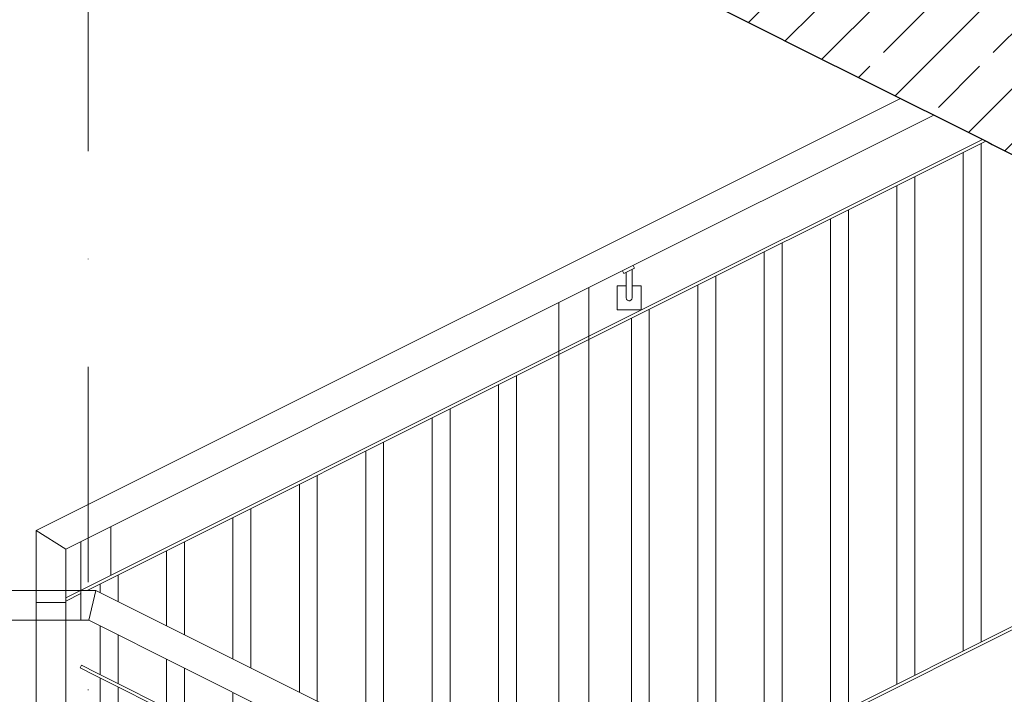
# Model space of a CAD drawing. Header units: centimetres. Extents: x -1103 to 10505, y -997 to 1780.
# Tile 71 of 107: x 8968 to 9133, y 331 to 443. Entities that reach past the tile are written whole.
import ezdxf
from ezdxf.enums import TextEntityAlignment as Align

# ---------------------------------------------------------------- set-up
doc = ezdxf.new("R2010")
doc.units = ezdxf.units.CM
doc.header["$LTSCALE"] = 0.1
doc.header["$MEASUREMENT"] = 0
doc.linetypes.add('Kropki i Kreski', pattern=[720, 360, -180, 0, -180])
doc.linetypes.add('Wipeout_Contour', pattern=[1000, 0, -1000])
for name, color, linetype in [('2_barierki.K_IR', 7, 'Continuous'), ('2_schody.K_IR', 7, 'Continuous'), ('4_osie.ISTN', 7, 'Continuous')]:
    doc.layers.add(name, color=color, linetype=linetype)
doc.styles.add('GENERATED_STYLE_1', font='txt')

# ---------------------------------------------------------------- blocks, each defined once
blk = doc.blocks.new('ElemPrzekroju_798_2', base_point=(10358.23, -421.51))
at = {"color": 254, "linetype": 'Wipeout_Contour', "lineweight": 0, "ltscale": 1177960.589783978}
blk.add_wipeout([(8980.87, 515.99), (8944.15, 515.99), (8987.7, 494.22), (8988.37, 493.88), (8989.05, 493.54), (8995.2, 490.47), (8995.87, 490.13), (8996.55, 489.79), (9002.7, 486.72), (9003.37, 486.38), (9004.05, 486.04), (9010.2, 482.97), (9010.87, 482.63), (9011.77, 482.18), (9019.97, 478.08), (9020.87, 477.63), (9021.77, 477.18), (9029.97, 473.08), (9030.87, 472.63), (9031.77, 472.18), (9039.97, 468.08), (9040.87, 467.63), (9041.55, 467.29), (9047.7, 464.22), (9048.37, 463.88), (9049.05, 463.54), (9055.2, 460.47), (9055.87, 460.13), (9056.55, 459.79), (9062.7, 456.72), (9063.37, 456.38), (9064.05, 456.04), (9070.2, 452.97), (9070.87, 452.63), (9071.77, 452.18), (9079.97, 448.08), (9080.87, 447.63), (9081.77, 447.18), (9089.97, 443.08), (9090.87, 442.63), (9091.77, 442.18), (9099.97, 438.08), (9100.87, 437.63), (9101.55, 437.29), (9107.7, 434.22), (9108.37, 433.88), (9109.05, 433.54), (9115.2, 430.47), (9115.87, 430.13), (9116.55, 429.79), (9122.7, 426.72), (9123.37, 426.38), (9124.05, 426.04), (9130.2, 422.97), (9130.87, 422.63), (9131.55, 422.29), (9137.7, 419.22), (9138.37, 418.88), (9139.05, 418.54), (9145.2, 415.47), (9145.87, 415.13), (9146.55, 414.79), (9152.7, 411.72), (9153.37, 411.38), (9154.05, 411.04), (9160.2, 407.97), (9160.87, 407.63), (9161.55, 407.29), (9167.7, 404.22), (9168.37, 403.88), (9168.6, 403.76), (9170.65, 402.74), (9170.87, 402.63), (9171.32, 402.4), (9175.42, 400.35), (9175.87, 400.13), (9176.32, 399.9), (9180.42, 397.85), (9180.87, 397.63), (9181.1, 397.51), (9183.15, 396.49), (9183.37, 396.38), (9184.05, 396.04), (9190.2, 392.97), (9190.87, 392.63), (9191.55, 392.29), (9197.7, 389.22), (9198.37, 388.88), (9198.6, 388.76), (9200.65, 387.74), (9200.87, 387.63), (9201.32, 387.4), (9205.42, 385.35), (9205.87, 385.13), (9206.32, 384.9), (9210.42, 382.85), (9210.87, 382.63), (9211.1, 382.51), (9213.15, 381.49), (9213.37, 381.38), (9214.05, 381.04), (9220.2, 377.97), (9220.87, 377.63), (9221.77, 377.18), (9229.97, 373.08), (9230.87, 372.63), (9231.77, 372.18), (9239.97, 368.08), (9240.87, 367.63), (9241.77, 367.18), (9248.87, 363.63), (9248.87, 400.99), (9218.87, 400.99), (9218.87, 415.99), (9188.87, 415.99), (9188.87, 430.99), (9158.87, 430.99), (9158.87, 445.99), (9128.87, 445.99), (9128.87, 460.99), (9098.87, 460.99), (9098.87, 475.99), (9068.87, 475.99), (9068.87, 490.99), (9038.87, 490.99), (9038.87, 505.99), (9008.87, 505.99), (9008.87, 520.99), (8980.87, 520.99)], dxfattribs=at).dxf.layer = '2_schody.K_IR'
at = {"layer": '2_schody.K_IR', "linetype": 'Continuous', "lineweight": 0, "true_color": 0x000000}
h = blk.add_hatch(dxfattribs=at)
h.set_pattern_fill('Beton_zbrojony_0002', color=18, style=0, pattern_type=2)
h.set_pattern_definition([(45, (10358.23, -421.512), (-9.19239, 9.19239), []), (45, (10353.634, -416.916), (-9.19239, 9.19239), [9.75, -3.25])])
h.paths.add_polyline_path([(8980.87, 515.99), (8944.15, 515.99), (8987.7, 494.22), (8988.37, 493.88), (8989.05, 493.54), (8995.2, 490.47), (8995.87, 490.13), (8996.55, 489.79), (9002.7, 486.72), (9003.37, 486.38), (9004.05, 486.04), (9010.2, 482.97), (9010.87, 482.63), (9011.77, 482.18), (9019.97, 478.08), (9020.87, 477.63), (9021.77, 477.18), (9029.97, 473.08), (9030.87, 472.63), (9031.77, 472.18), (9039.97, 468.08), (9040.87, 467.63), (9041.55, 467.29), (9047.7, 464.22), (9048.37, 463.88), (9049.05, 463.54), (9055.2, 460.47), (9055.87, 460.13), (9056.55, 459.79), (9062.7, 456.72), (9063.37, 456.38), (9064.05, 456.04), (9070.2, 452.97), (9070.87, 452.63), (9071.77, 452.18), (9079.97, 448.08), (9080.87, 447.63), (9081.77, 447.18), (9089.97, 443.08), (9090.87, 442.63), (9091.77, 442.18), (9099.97, 438.08), (9100.87, 437.63), (9101.55, 437.29), (9107.7, 434.22), (9108.37, 433.88), (9109.05, 433.54), (9115.2, 430.47), (9115.87, 430.13), (9116.55, 429.79), (9122.7, 426.72), (9123.37, 426.38), (9124.05, 426.04), (9130.2, 422.97), (9130.87, 422.63), (9131.55, 422.29), (9137.7, 419.22), (9138.37, 418.88), (9139.05, 418.54), (9145.2, 415.47), (9145.87, 415.13), (9146.55, 414.79), (9152.7, 411.72), (9153.37, 411.38), (9154.05, 411.04), (9160.2, 407.97), (9160.87, 407.63), (9161.55, 407.29), (9167.7, 404.22), (9168.37, 403.88), (9168.6, 403.76), (9170.65, 402.74), (9170.87, 402.63), (9171.32, 402.4), (9175.42, 400.35), (9175.87, 400.13), (9176.32, 399.9), (9180.42, 397.85), (9180.87, 397.63), (9181.1, 397.51), (9183.15, 396.49), (9183.37, 396.38), (9184.05, 396.04), (9190.2, 392.97), (9190.87, 392.63), (9191.55, 392.29), (9197.7, 389.22), (9198.37, 388.88), (9198.6, 388.76), (9200.65, 387.74), (9200.87, 387.63), (9201.32, 387.4), (9205.42, 385.35), (9205.87, 385.13), (9206.32, 384.9), (9210.42, 382.85), (9210.87, 382.63), (9211.1, 382.51), (9213.15, 381.49), (9213.37, 381.38), (9214.05, 381.04), (9220.2, 377.97), (9220.87, 377.63), (9221.77, 377.18), (9229.97, 373.08), (9230.87, 372.63), (9231.77, 372.18), (9239.97, 368.08), (9240.87, 367.63), (9241.77, 367.18), (9248.87, 363.63), (9248.87, 400.99), (9218.87, 400.99), (9218.87, 415.99), (9188.87, 415.99), (9188.87, 430.99), (9158.87, 430.99), (9158.87, 445.99), (9128.87, 445.99), (9128.87, 460.99), (9098.87, 460.99), (9098.87, 475.99), (9068.87, 475.99), (9068.87, 490.99), (9038.87, 490.99), (9038.87, 505.99), (9008.87, 505.99), (9008.87, 520.99), (8980.87, 520.99)])
at = {"layer": '2_schody.K_IR', "color": 7, "linetype": 'Continuous', "lineweight": 30, "flags": 128}
blk.add_lwpolyline([(9081.77, 447.18), (9089.97, 443.08), (9090.87, 442.63), (9091.77, 442.18), (9099.97, 438.08), (9100.87, 437.63), (9101.55, 437.29), (9107.7, 434.22), (9108.37, 433.88), (9109.05, 433.54), (9115.2, 430.47), (9115.87, 430.13), (9116.55, 429.79), (9122.7, 426.72), (9123.37, 426.38), (9124.05, 426.04), (9130.2, 422.97), (9130.87, 422.63), (9131.55, 422.29), (9137.7, 419.22)], dxfattribs=at)
blk = doc.blocks.new('ElemPrzekroju_1040_2', base_point=(10358.23, -421.51))
at = {"layer": '2_barierki.K_IR', "color": 7, "linetype": 'Continuous', "lineweight": 0}
for p, q in [((8978.37, 342.99), (8978.37, 347.99)), ((8980.87, 347.99), (8978.37, 347.99)), ((8979.69, 342.99), (8978.37, 342.99))]:
    blk.add_line(p, q, dxfattribs=at)
blk = doc.blocks.new('ElemPrzekroju_1088_2', base_point=(10358.23, -421.51))
at = {"layer": '2_barierki.K_IR', "color": 7, "linetype": 'Continuous', "lineweight": 15}
for p, q in [((8970.87, 347.99), (8815.87, 347.99)), ((8978.31, 347.99), (8975.87, 347.99)), ((8970.87, 342.99), (8815.87, 342.99)), ((8978.37, 342.99), (8975.87, 342.99))]:
    blk.add_line(p, q, dxfattribs=at)
at = {"layer": '2_barierki.K_IR', "color": 7, "linetype": 'Continuous', "lineweight": 0}
for p, q in [((8843.62, 342.49), (8843.62, 342.99)), ((8845.62, 342.49), (8845.62, 342.99)), ((8943.62, 342.49), (8943.62, 342.99)), ((8945.62, 342.49), (8945.62, 342.99)), ((8843.62, 342.49), (8845.62, 342.49)), ((8844.12, 342.49), (8844.12, 340.99)), ((8845.12, 342.49), (8845.12, 340.99)), ((8943.62, 342.49), (8945.62, 342.49)), ((8944.12, 342.49), (8944.12, 340.99)), ((8945.12, 342.49), (8945.12, 340.99)), ((8842.62, 335.99), (8842.62, 339.99)), ((8842.62, 339.99), (8844.12, 339.99)), ((8844.12, 340.99), (8844.12, 340.47)), ((8844.12, 340.47), (8844.12, 339.96)), ((8844.12, 339.96), (8844.12, 339.49)), ((8844.12, 339.49), (8844.12, 339.06)), ((8845.12, 340.99), (8845.12, 340.47)), ((8845.12, 340.47), (8845.12, 339.96)), ((8845.12, 339.99), (8846.62, 339.99)), ((8845.12, 339.96), (8845.12, 339.49)), ((8845.12, 339.49), (8845.12, 339.06)), ((8846.62, 339.99), (8846.62, 335.99)), ((8942.62, 335.99), (8942.62, 339.99)), ((8942.62, 339.99), (8944.12, 339.99)), ((8944.12, 340.99), (8944.12, 340.47)), ((8944.12, 340.47), (8944.12, 339.96)), ((8944.12, 339.96), (8944.12, 339.49)), ((8944.12, 339.49), (8944.12, 339.06)), ((8945.12, 340.99), (8945.12, 340.47)), ((8945.12, 340.47), (8945.12, 339.96)), ((8945.12, 339.99), (8946.62, 339.99)), ((8945.12, 339.96), (8945.12, 339.49)), ((8945.12, 339.49), (8945.12, 339.06)), ((8946.62, 339.99), (8946.62, 335.99)), ((8844.12, 339.06), (8844.12, 338.69)), ((8844.12, 338.69), (8844.12, 338.39)), ((8844.12, 338.39), (8844.12, 338.17)), ((8844.12, 338.17), (8844.12, 338.03)), ((8844.12, 338.03), (8844.12, 337.99)), ((8844.13, 337.9), (8844.12, 337.99)), ((8844.15, 337.82), (8844.13, 337.9)), ((8844.19, 337.74), (8844.15, 337.82)), ((8845.09, 337.82), (8845.06, 337.74)), ((8845.11, 337.9), (8845.09, 337.82)), ((8845.12, 337.99), (8845.11, 337.9)), ((8845.12, 339.06), (8845.12, 338.69)), ((8845.12, 338.69), (8845.12, 338.39)), ((8845.12, 338.39), (8845.12, 338.17)), ((8845.12, 338.17), (8845.12, 338.03)), ((8845.12, 338.03), (8845.12, 337.99)), ((8944.12, 339.06), (8944.12, 338.69)), ((8944.12, 338.69), (8944.12, 338.39)), ((8944.12, 338.39), (8944.12, 338.17)), ((8944.12, 338.17), (8944.12, 338.03)), ((8944.12, 338.03), (8944.12, 337.99)), ((8944.13, 337.9), (8944.12, 337.99)), ((8944.15, 337.82), (8944.13, 337.9)), ((8944.19, 337.74), (8944.15, 337.82)), ((8945.09, 337.82), (8945.06, 337.74)), ((8945.11, 337.9), (8945.09, 337.82)), ((8945.12, 337.99), (8945.11, 337.9)), ((8945.12, 339.06), (8945.12, 338.69)), ((8945.12, 338.69), (8945.12, 338.39)), ((8945.12, 338.39), (8945.12, 338.17)), ((8945.12, 338.17), (8945.12, 338.03)), ((8945.12, 338.03), (8945.12, 337.99)), ((8844.24, 337.67), (8844.19, 337.74)), ((8844.3, 337.6), (8844.24, 337.67)), ((8844.37, 337.55), (8844.3, 337.6)), ((8844.45, 337.52), (8844.37, 337.55)), ((8844.54, 337.5), (8844.45, 337.52)), ((8844.62, 337.49), (8844.54, 337.5)), ((8844.71, 337.5), (8844.62, 337.49)), ((8844.79, 337.52), (8844.71, 337.5)), ((8844.87, 337.55), (8844.79, 337.52)), ((8844.94, 337.6), (8844.87, 337.55)), ((8845.01, 337.67), (8844.94, 337.6)), ((8845.06, 337.74), (8845.01, 337.67)), ((8944.24, 337.67), (8944.19, 337.74)), ((8944.3, 337.6), (8944.24, 337.67)), ((8944.37, 337.55), (8944.3, 337.6)), ((8944.45, 337.52), (8944.37, 337.55)), ((8944.54, 337.5), (8944.45, 337.52)), ((8944.62, 337.49), (8944.54, 337.5)), ((8944.71, 337.5), (8944.62, 337.49)), ((8944.79, 337.52), (8944.71, 337.5)), ((8944.87, 337.55), (8944.79, 337.52)), ((8944.94, 337.6), (8944.87, 337.55)), ((8945.01, 337.67), (8944.94, 337.6)), ((8945.06, 337.74), (8945.01, 337.67)), ((8846.62, 335.99), (8842.62, 335.99)), ((8946.62, 335.99), (8942.62, 335.99))]:
    blk.add_line(p, q, dxfattribs=at)
blk = doc.blocks.new('ElemPrzekroju_1091_2', base_point=(10358.23, -421.51))
at = {"layer": '2_barierki.K_IR', "color": 7, "linetype": 'Continuous', "lineweight": 0}
for p, q in [((9071.02, 401.91), (9070.8, 402.36)), ((9069.23, 401.02), (9069.01, 401.46)), ((9069.23, 401.02), (9071.02, 401.91)), ((9069.62, 401.21), (9069.62, 399.96)), ((9070.62, 401.71), (9070.62, 399.96)), ((9068.12, 394.96), (9068.12, 398.96)), ((9068.12, 398.96), (9069.62, 398.96)), ((9069.62, 399.96), (9069.62, 399.44)), ((9069.62, 399.44), (9069.62, 398.94)), ((9069.62, 398.94), (9069.62, 398.46)), ((9070.62, 399.96), (9070.62, 399.44)), ((9070.62, 399.44), (9070.62, 398.94)), ((9070.62, 398.96), (9072.12, 398.96)), ((9070.62, 398.94), (9070.62, 398.46)), ((9072.12, 398.96), (9072.12, 394.96)), ((9069.62, 398.46), (9069.62, 398.04)), ((9069.62, 398.04), (9069.62, 397.67)), ((9069.62, 397.67), (9069.62, 397.37)), ((9069.62, 397.37), (9069.62, 397.15)), ((9069.62, 397.15), (9069.62, 397.01)), ((9070.62, 398.46), (9070.62, 398.04)), ((9070.62, 398.04), (9070.62, 397.67)), ((9070.62, 397.67), (9070.62, 397.37)), ((9070.62, 397.37), (9070.62, 397.15)), ((9070.62, 397.15), (9070.62, 397.01)), ((9069.62, 397.01), (9069.62, 396.96)), ((9069.63, 396.88), (9069.62, 396.96)), ((9069.65, 396.79), (9069.63, 396.88)), ((9069.69, 396.71), (9069.65, 396.79)), ((9069.74, 396.64), (9069.69, 396.71)), ((9069.8, 396.58), (9069.74, 396.64)), ((9069.87, 396.53), (9069.8, 396.58)), ((9069.95, 396.49), (9069.87, 396.53)), ((9070.04, 396.47), (9069.95, 396.49)), ((9070.12, 396.46), (9070.04, 396.47)), ((9070.21, 396.47), (9070.12, 396.46)), ((9070.3, 396.49), (9070.21, 396.47)), ((9070.37, 396.53), (9070.3, 396.49)), ((9070.45, 396.58), (9070.37, 396.53)), ((9070.51, 396.64), (9070.45, 396.58)), ((9070.56, 396.71), (9070.51, 396.64)), ((9070.59, 396.79), (9070.56, 396.71)), ((9070.62, 396.88), (9070.59, 396.79)), ((9070.62, 397.01), (9070.62, 396.96)), ((9070.62, 396.96), (9070.62, 396.88)), ((9072.12, 394.96), (9068.12, 394.96))]:
    blk.add_line(p, q, dxfattribs=at)
blk = doc.blocks.new('ElemPrzekroju_1092_2', base_point=(10358.23, -421.51))
at = {"layer": '2_barierki.K_IR', "color": 7, "linetype": 'Continuous', "lineweight": 15}
for p, q in [((8983.37, 358.65), (8983.37, 350.52)), ((8978.37, 356.15), (8978.37, 348.02))]:
    blk.add_line(p, q, dxfattribs=at)
blk = doc.blocks.new('ElemPrzekroju_1108_2', base_point=(10358.23, -421.51))
at = {"layer": '2_barierki.K_IR', "color": 7, "linetype": 'Continuous', "lineweight": 0}
for p, q in [((8970.87, 347.99), (8970.87, 342.99)), ((8975.87, 347.99), (8970.87, 347.99)), ((8975.87, 342.99), (8975.87, 347.99)), ((8970.87, 342.99), (8975.87, 342.99))]:
    blk.add_line(p, q, dxfattribs=at)
blk = doc.blocks.new('ElemPrzekroju_1738_2', base_point=(10358.23, -421.51))
at = {"layer": '2_barierki.K_IR', "color": 7, "linetype": 'Continuous', "lineweight": 0}
for p, q in [((8979.69, 342.99), (8980.87, 347.99)), ((9260.87, 207.99), (8980.87, 347.99)), ((9078.37, 293.65), (8979.69, 342.99))]:
    blk.add_line(p, q, dxfattribs=at)
blk = doc.blocks.new('ElemPrzekroju_1740_2', base_point=(10358.23, -421.51))
at = {"layer": '2_barierki.K_IR', "color": 7, "linetype": 'Continuous', "lineweight": 0}
for p, q in [((9078.37, 284.96), (8980.76, 333.76)), ((9078.37, 285.52), (8980.98, 334.21))]:
    blk.add_line(p, q, dxfattribs=at)
blk = doc.blocks.new('ElemPrzekroju_1793_2', base_point=(10358.23, -421.51))
at = {"layer": '2_barierki.K_IR', "color": 7, "linetype": 'Continuous', "lineweight": 0}
for p, q in [((8978.26, 335.01), (8978.48, 335.46)), ((8980.76, 333.76), (8978.26, 335.01)), ((8980.98, 334.21), (8978.48, 335.46))]:
    blk.add_line(p, q, dxfattribs=at)
blk = doc.blocks.new('ElemPrzekroju_1966_2', base_point=(10358.23, -421.51))
at = {"layer": '2_barierki.K_IR', "color": 7, "linetype": 'Continuous', "lineweight": 0}
for p, q in [((8970.87, 347.99), (8970.87, 357.99)), ((8975.87, 347.99), (8975.87, 354.9))]:
    blk.add_line(p, q, dxfattribs=at)
blk = doc.blocks.new('ElemPrzekroju_1967_2', base_point=(10358.23, -421.51))
at = {"layer": '2_barierki.K_IR', "color": 7, "linetype": 'Continuous', "lineweight": 0}
for p, q in [((8970.87, 357.99), (9115.51, 430.31)), ((9063.38, 398.65), (9121.1, 427.51)), ((9058.38, 396.15), (9063.38, 398.65)), ((8975.87, 354.9), (9058.38, 396.15)), ((8970.87, 357.99), (8975.87, 354.9))]:
    blk.add_line(p, q, dxfattribs=at)
blk = doc.blocks.new('ElemPrzekroju_1968_2', base_point=(10358.23, -421.51))
at = {"layer": '2_barierki.K_IR', "color": 7, "linetype": 'Continuous', "lineweight": 0}
for p, q in [((9063.59, 306.63), (9158.38, 354.02)), ((9064.15, 306.35), (9158.38, 353.46))]:
    blk.add_line(p, q, dxfattribs=at)
blk = doc.blocks.new('ElemPrzekroju_1969_2', base_point=(10358.23, -421.51))
at = {"layer": '2_barierki.K_IR', "color": 7, "linetype": 'Continuous', "lineweight": 0}
for p, q in [((9063.38, 390.52), (9129.23, 423.45)), ((9063.38, 389.96), (9129.79, 423.17)), ((9058.38, 388.02), (9063.38, 390.52)), ((9058.38, 387.46), (9063.38, 389.96)), ((8975.87, 346.77), (9058.38, 388.02)), ((8979.43, 347.99), (9058.38, 387.46)), ((8975.87, 346.21), (8978.37, 347.46))]:
    blk.add_line(p, q, dxfattribs=at)
blk = doc.blocks.new('ElemPrzekroju_1974_2', base_point=(10358.23, -421.51))
at = {"layer": '2_barierki.K_IR', "color": 7, "linetype": 'Continuous', "lineweight": 0}
for p, q in [((9058.38, 396.18), (9063.38, 398.68)), ((9063.38, 398.65), (9063.38, 398.68)), ((9063.38, 390.52), (9063.38, 398.65)), ((9058.38, 396.15), (9058.38, 396.18)), ((9058.38, 388.02), (9058.38, 396.15)), ((9063.38, 389.96), (9063.38, 390.52)), ((9063.38, 306.74), (9063.38, 389.96)), ((9058.38, 387.46), (9058.38, 388.02)), ((9058.38, 309.24), (9058.38, 387.46)), ((9058.38, 303.46), (9058.38, 303.64)), ((9058.38, 295.51), (9058.38, 303.46)), ((9063.38, 293.01), (9063.38, 301.14)), ((9063.38, 282.99), (9063.38, 292.46))]:
    blk.add_line(p, q, dxfattribs=at)
blk = doc.blocks.new('ElemPrzekroju_1975_2', base_point=(10358.23, -421.51))
at = {"layer": '2_barierki.K_IR', "color": 7, "linetype": 'Continuous', "lineweight": 0}
for p, q in [((8984.6, 346.12), (8984.6, 350.57)), ((8981.6, 347.62), (8981.6, 349.07)), ((8981.6, 333.9), (8981.6, 342.03)), ((8984.6, 332.4), (8984.6, 340.53)), ((8981.6, 265.63), (8981.6, 333.34)), ((8984.6, 267.13), (8984.6, 331.84))]:
    blk.add_line(p, q, dxfattribs=at)
blk = doc.blocks.new('ElemPrzekroju_1976_2', base_point=(10358.23, -421.51))
at = {"layer": '2_barierki.K_IR', "color": 7, "linetype": 'Continuous', "lineweight": 0}
for p, q in [((8995.71, 340.57), (8995.71, 356.13)), ((8992.71, 342.07), (8992.71, 354.63)), ((8992.71, 328.35), (8992.71, 336.48)), ((8995.71, 326.85), (8995.71, 334.98)), ((8995.71, 272.69), (8995.71, 326.29))]:
    blk.add_line(p, q, dxfattribs=at)
blk = doc.blocks.new('ElemPrzekroju_1977_2', base_point=(10358.23, -421.51))
at = {"layer": '2_barierki.K_IR', "color": 7, "linetype": 'Continuous', "lineweight": 0}
for p, q in [((9006.82, 335.01), (9006.82, 361.68)), ((9003.82, 336.51), (9003.82, 360.18)), ((9003.82, 322.79), (9003.82, 330.92)), ((9006.82, 321.29), (9006.82, 329.42)), ((9006.82, 278.24), (9006.82, 320.73))]:
    blk.add_line(p, q, dxfattribs=at)
blk = doc.blocks.new('ElemPrzekroju_1978_2', base_point=(10358.23, -421.51))
at = {"layer": '2_barierki.K_IR', "color": 7, "linetype": 'Continuous', "lineweight": 0}
for p, q in [((9017.93, 329.46), (9017.93, 367.24)), ((9014.93, 330.96), (9014.93, 365.74)), ((9014.93, 317.24), (9014.93, 325.37)), ((9017.93, 315.74), (9017.93, 323.87)), ((9017.93, 283.8), (9017.93, 315.18))]:
    blk.add_line(p, q, dxfattribs=at)
blk = doc.blocks.new('ElemPrzekroju_1979_2', base_point=(10358.23, -421.51))
at = {"layer": '2_barierki.K_IR', "color": 7, "linetype": 'Continuous', "lineweight": 0}
for p, q in [((9029.04, 323.9), (9029.04, 372.79)), ((9026.04, 325.4), (9026.04, 371.29)), ((9026.04, 311.68), (9026.04, 319.81)), ((9029.04, 310.18), (9029.04, 318.31)), ((9029.04, 289.35), (9029.04, 309.62))]:
    blk.add_line(p, q, dxfattribs=at)
blk = doc.blocks.new('ElemPrzekroju_1980_2', base_point=(10358.23, -421.51))
at = {"layer": '2_barierki.K_IR', "color": 7, "linetype": 'Continuous', "lineweight": 0}
for p, q in [((9040.15, 318.35), (9040.15, 378.35)), ((9037.15, 319.85), (9037.15, 376.85)), ((9037.15, 306.13), (9037.15, 314.26)), ((9040.15, 304.63), (9040.15, 312.76)), ((9040.15, 294.91), (9040.15, 304.07))]:
    blk.add_line(p, q, dxfattribs=at)
blk = doc.blocks.new('ElemPrzekroju_1981_2', base_point=(10358.23, -421.51))
at = {"layer": '2_barierki.K_IR', "color": 7, "linetype": 'Continuous', "lineweight": 0}
for p, q in [((9048.27, 314.29), (9048.27, 382.41)), ((9051.27, 312.79), (9051.27, 383.91)), ((9048.27, 300.57), (9048.27, 308.7)), ((9051.27, 300.46), (9051.27, 307.2))]:
    blk.add_line(p, q, dxfattribs=at)
blk = doc.blocks.new('ElemPrzekroju_1983_2', base_point=(10358.23, -421.51))
at = {"layer": '2_barierki.K_IR', "color": 7, "linetype": 'Continuous', "lineweight": 0}
for p, q in [((9073.49, 311.58), (9073.49, 395.02)), ((9070.49, 310.08), (9070.49, 393.52))]:
    blk.add_line(p, q, dxfattribs=at)
blk = doc.blocks.new('ElemPrzekroju_1984_2', base_point=(10358.23, -421.51))
at = {"layer": '2_barierki.K_IR', "color": 7, "linetype": 'Continuous', "lineweight": 0}
for p, q in [((9084.6, 317.13), (9084.6, 400.57)), ((9081.6, 315.63), (9081.6, 399.07))]:
    blk.add_line(p, q, dxfattribs=at)
blk = doc.blocks.new('ElemPrzekroju_1985_2', base_point=(10358.23, -421.51))
at = {"layer": '2_barierki.K_IR', "color": 7, "linetype": 'Continuous', "lineweight": 0}
for p, q in [((9095.71, 322.69), (9095.71, 406.13)), ((9092.71, 321.19), (9092.71, 404.63))]:
    blk.add_line(p, q, dxfattribs=at)
blk = doc.blocks.new('ElemPrzekroju_1986_2', base_point=(10358.23, -421.51))
at = {"layer": '2_barierki.K_IR', "color": 7, "linetype": 'Continuous', "lineweight": 0}
for p, q in [((9106.82, 328.24), (9106.82, 411.68)), ((9103.82, 326.74), (9103.82, 410.18))]:
    blk.add_line(p, q, dxfattribs=at)
blk = doc.blocks.new('ElemPrzekroju_1987_2', base_point=(10358.23, -421.51))
at = {"layer": '2_barierki.K_IR', "color": 7, "linetype": 'Continuous', "lineweight": 0}
for p, q in [((9117.93, 333.8), (9117.93, 417.24)), ((9114.93, 332.3), (9114.93, 415.74))]:
    blk.add_line(p, q, dxfattribs=at)
blk = doc.blocks.new('ElemPrzekroju_1988_2', base_point=(10358.23, -421.51))
at = {"layer": '2_barierki.K_IR', "color": 7, "linetype": 'Continuous', "lineweight": 0}
for p, q in [((9129.04, 339.35), (9129.04, 422.79)), ((9126.04, 337.85), (9126.04, 421.29))]:
    blk.add_line(p, q, dxfattribs=at)
blk = doc.blocks.new('ElemPrzekroju_2024_2', base_point=(10358.23, -421.51))
at = {"layer": '2_barierki.K_IR', "color": 7, "linetype": 'Continuous', "lineweight": 0}
for p, q in [((8970.87, 345.99), (8975.87, 345.99)), ((8970.87, 237.99), (8970.87, 342.99)), ((8975.87, 237.99), (8975.87, 342.99))]:
    blk.add_line(p, q, dxfattribs=at)
blk = doc.blocks.new('Standardowy znacznik osi[6]_2', base_point=(8979.6, 1278.49))
at = {"layer": '4_osie.ISTN', "color": 252, "linetype": 'Kropki i Kreski', "lineweight": 15}
blk.add_line((8979.6, 1178.49), (8979.6, -721.51), dxfattribs=at)
at = {"layer": '4_osie.ISTN', "color": 252, "lineweight": 0, "style": 'GENERATED_STYLE_1'}
blk.add_attdef('AC_MarkerText_1', text='', height=35, rotation=360, dxfattribs=at).set_placement((8979.6, 1320.49), align=Align.MIDDLE_CENTER)

msp = doc.modelspace()

# ---------------------------------------------------------------- block references
at = {"layer": '2_barierki.K_IR', "lineweight": 0}
for name in ['ElemPrzekroju_1977_2', 'ElemPrzekroju_1966_2', 'ElemPrzekroju_1092_2', 'ElemPrzekroju_1976_2', 'ElemPrzekroju_1975_2', 'ElemPrzekroju_1088_2', 'ElemPrzekroju_1108_2', 'ElemPrzekroju_1040_2', 'ElemPrzekroju_1738_2', 'ElemPrzekroju_2024_2', 'ElemPrzekroju_1793_2', 'ElemPrzekroju_1740_2']:
    msp.add_blockref(name, (10358.23, -421.51), dxfattribs=at)
at = {"layer": '2_schody.K_IR', "lineweight": 0}
msp.add_blockref('ElemPrzekroju_798_2', (10358.23, -421.51), dxfattribs=at)

# ---------------------------------------------------------------- next in the draw order: block references
at = {"layer": '2_barierki.K_IR', "lineweight": 0}
for name in ['ElemPrzekroju_1967_2', 'ElemPrzekroju_1091_2', 'ElemPrzekroju_1969_2', 'ElemPrzekroju_1988_2', 'ElemPrzekroju_1987_2', 'ElemPrzekroju_1986_2', 'ElemPrzekroju_1985_2', 'ElemPrzekroju_1984_2', 'ElemPrzekroju_1968_2', 'ElemPrzekroju_1974_2', 'ElemPrzekroju_1983_2', 'ElemPrzekroju_1981_2', 'ElemPrzekroju_1980_2', 'ElemPrzekroju_1979_2', 'ElemPrzekroju_1978_2']:
    msp.add_blockref(name, (10358.23, -421.51), dxfattribs=at)
at = {"layer": '4_osie.ISTN', "color": 252, "linetype": 'Continuous', "lineweight": 0}
msp.add_blockref('Standardowy znacznik osi[6]_2', (8979.6, 1278.49), dxfattribs=at)

doc.saveas('drawing.dxf')
